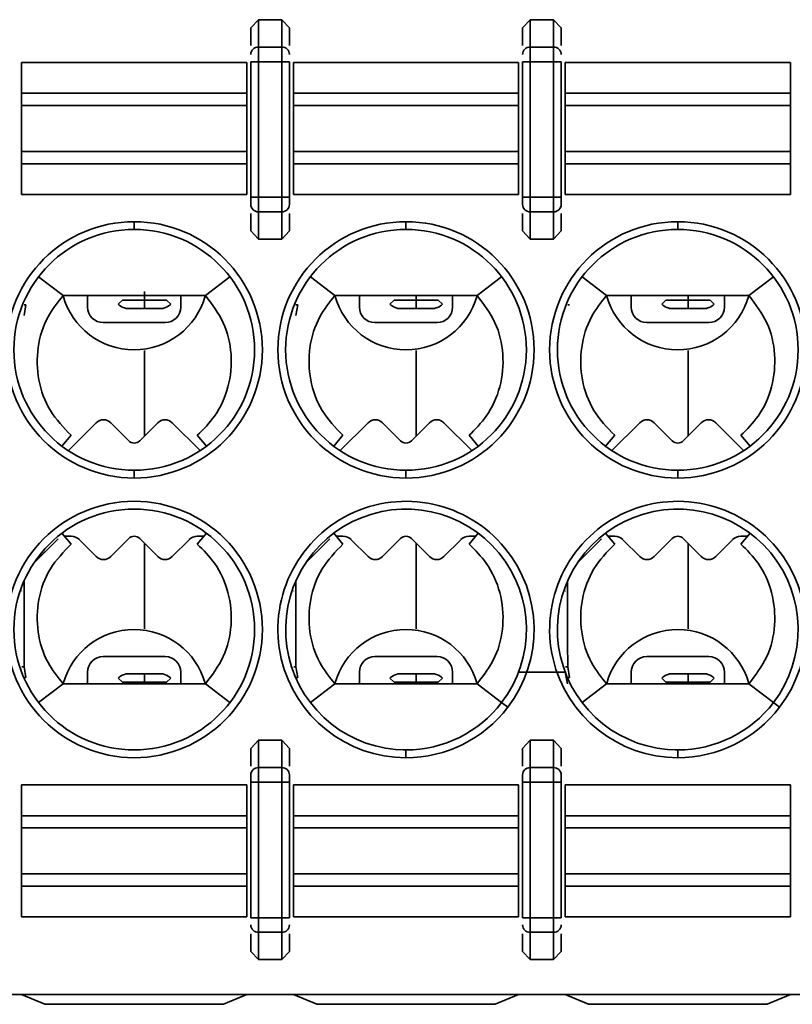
# Model space of a CAD drawing. Header units: millimetres. Extents: x 0 to 420, y 0 to 297.
# Tile 39 of 119: x 140.47 to 145.44, y 248.78 to 255.12. Entities that reach past the tile are written whole.
import ezdxf

# ---------------------------------------------------------------- set-up
doc = ezdxf.new("R2010")
doc.units = ezdxf.units.MM

msp = doc.modelspace()

# ---------------------------------------------------------------- linework, layer by layer
at = {"color": 7, "linetype": 'Continuous', "lineweight": 35}
for p, q in [((141.9565, 255.0619), (142.0065, 255.1151)), ((142.0065, 255.1151), (142.0065, 254.9389)), ((142.0065, 255.1151), (142.1565, 255.1151)), ((142.1565, 255.1151), (142.1565, 254.9389)), ((142.1565, 255.1151), (142.2065, 255.0619)), ((143.7065, 255.0619), (143.7565, 255.1151)), ((143.7565, 255.1151), (143.7565, 254.9389)), ((143.7565, 255.1151), (143.9065, 255.1151)), ((143.9065, 254.9389), (143.9065, 255.1151)), ((143.9065, 255.1151), (143.9565, 255.0619)), ((141.9565, 255.0619), (141.9565, 254.9491)), ((142.2065, 254.9491), (142.2065, 255.0619)), ((143.7065, 255.0619), (143.7065, 254.9491)), ((143.9565, 254.9491), (143.9565, 255.0619)), ((142.0065, 254.9389), (142.0065, 254.8449)), ((142.0065, 254.9389), (142.1565, 254.9389)), ((142.1565, 254.9389), (142.1565, 254.8449)), ((143.7565, 254.9389), (143.7565, 254.8449)), ((143.7565, 254.9389), (143.9065, 254.9389)), ((143.9065, 254.8449), (143.9065, 254.9389)), ((140.4815, 254.6415), (140.4815, 254.84)), ((140.4815, 254.84), (141.9315, 254.84)), ((141.9315, 254.6415), (141.9315, 254.84)), ((141.9565, 254.8449), (142.0065, 254.8449)), ((141.9565, 254.8449), (141.9565, 253.9727)), ((142.0065, 253.9727), (142.0065, 254.8449)), ((142.0065, 254.8449), (142.1565, 254.8449)), ((142.1565, 254.8449), (142.2065, 254.8449)), ((142.1565, 254.8449), (142.1565, 253.9727)), ((142.2065, 253.9727), (142.2065, 254.8449)), ((142.2315, 254.6415), (142.2315, 254.84)), ((142.2315, 254.84), (143.6815, 254.84)), ((143.6815, 254.6415), (143.6815, 254.84)), ((143.7065, 254.8449), (143.7565, 254.8449)), ((143.7065, 254.8449), (143.7065, 253.9727)), ((143.7565, 254.8449), (143.9065, 254.8449)), ((143.7565, 253.9727), (143.7565, 254.8449)), ((143.9065, 254.8449), (143.9565, 254.8449)), ((143.9065, 254.8449), (143.9065, 253.9727)), ((143.9565, 253.9727), (143.9565, 254.8449)), ((143.9815, 254.6415), (143.9815, 254.84)), ((143.9815, 254.84), (145.4315, 254.84)), ((145.4315, 254.6415), (145.4315, 254.84)), ((140.4815, 254.5626), (140.4815, 254.6415)), ((140.4815, 254.6415), (141.9315, 254.6415)), ((141.9315, 254.5626), (141.9315, 254.6415)), ((142.2315, 254.5626), (142.2315, 254.6415)), ((142.2315, 254.6415), (143.6815, 254.6415)), ((143.6815, 254.5626), (143.6815, 254.6415)), ((143.9815, 254.5626), (143.9815, 254.6415)), ((143.9815, 254.6415), (145.4315, 254.6415)), ((145.4315, 254.5626), (145.4315, 254.6415)), ((140.4815, 254.2673), (140.4815, 254.5626)), ((140.4815, 254.5626), (141.9315, 254.5626)), ((141.9315, 254.2673), (141.9315, 254.5626)), ((142.2315, 254.2673), (142.2315, 254.5626)), ((142.2315, 254.5626), (143.6815, 254.5626)), ((143.6815, 254.2673), (143.6815, 254.5626)), ((143.9815, 254.2673), (143.9815, 254.5626)), ((143.9815, 254.5626), (145.4315, 254.5626)), ((145.4315, 254.2673), (145.4315, 254.5626)), ((140.4815, 254.1884), (140.4815, 254.2673)), ((141.9315, 254.2673), (140.4815, 254.2673)), ((141.9315, 254.1884), (141.9315, 254.2673)), ((142.2315, 254.1884), (142.2315, 254.2673)), ((143.6815, 254.2673), (142.2315, 254.2673)), ((143.6815, 254.1884), (143.6815, 254.2673)), ((143.9815, 254.1884), (143.9815, 254.2673)), ((145.4315, 254.2673), (143.9815, 254.2673)), ((145.4315, 254.1884), (145.4315, 254.2673)), ((140.4815, 253.99), (140.4815, 254.1884)), ((141.9315, 254.1884), (140.4815, 254.1884)), ((141.9315, 253.99), (141.9315, 254.1884)), ((142.2315, 253.99), (142.2315, 254.1884)), ((142.2315, 254.1884), (143.6815, 254.1884)), ((143.6815, 253.99), (143.6815, 254.1884)), ((143.9815, 253.99), (143.9815, 254.1884)), ((143.9815, 254.1884), (145.4315, 254.1884)), ((145.4315, 253.99), (145.4315, 254.1884)), ((141.9315, 253.99), (140.4815, 253.99)), ((142.0065, 253.9727), (141.9565, 253.9727)), ((142.0065, 253.8787), (142.0065, 253.9727)), ((142.1565, 253.9727), (142.0065, 253.9727)), ((142.1565, 253.8787), (142.1565, 253.9727)), ((142.2065, 253.9727), (142.1565, 253.9727)), ((143.6815, 253.99), (142.2315, 253.99)), ((143.7565, 253.9727), (143.7065, 253.9727)), ((143.7565, 253.8787), (143.7565, 253.9727)), ((143.9065, 253.9727), (143.7565, 253.9727)), ((143.9065, 253.8787), (143.9065, 253.9727)), ((143.9565, 253.9727), (143.9065, 253.9727)), ((145.4315, 253.99), (143.9815, 253.99)), ((141.9565, 253.8686), (141.9565, 253.7557)), ((142.1565, 253.8787), (142.0065, 253.8787)), ((142.0065, 253.7025), (142.0065, 253.8787)), ((142.1565, 253.7025), (142.1565, 253.8787)), ((142.2065, 253.7557), (142.2065, 253.8686)), ((143.7065, 253.8686), (143.7065, 253.7557)), ((143.9065, 253.8787), (143.7565, 253.8787)), ((143.7565, 253.7025), (143.7565, 253.8787)), ((143.9065, 253.7025), (143.9065, 253.8787)), ((143.9565, 253.7557), (143.9565, 253.8686)), ((141.2065, 253.815), (141.2065, 253.765)), ((142.9565, 253.765), (142.9565, 253.815)), ((144.7065, 253.765), (144.7065, 253.815)), ((142.0065, 253.7025), (141.9565, 253.7557)), ((142.1565, 253.7025), (142.0065, 253.7025)), ((142.2065, 253.7557), (142.1565, 253.7025)), ((143.7565, 253.7025), (143.7065, 253.7557)), ((143.9065, 253.7025), (143.7565, 253.7025)), ((143.9565, 253.7557), (143.9065, 253.7025)), ((140.5906, 253.4604), (140.7483, 253.34)), ((141.6648, 253.34), (141.8225, 253.4604)), ((142.4983, 253.3399), (142.3407, 253.4604)), ((143.5724, 253.4604), (143.4148, 253.3399)), ((144.0906, 253.4604), (144.2483, 253.34)), ((145.1648, 253.34), (145.3225, 253.4604)), ((140.7483, 253.34), (141.6648, 253.34)), ((140.9065, 253.2652), (140.9065, 253.34)), ((141.2724, 253.3376), (141.2724, 253.3104)), ((141.5065, 253.34), (141.5065, 253.2652)), ((142.4983, 253.34), (143.4148, 253.34)), ((142.6565, 253.2652), (142.6565, 253.34)), ((143.0224, 253.3376), (143.0224, 253.3104)), ((143.2565, 253.34), (143.2565, 253.2652)), ((144.2483, 253.34), (145.1648, 253.34)), ((144.4065, 253.2652), (144.4065, 253.34)), ((144.7724, 253.3376), (144.7724, 253.3104)), ((145.0065, 253.34), (145.0065, 253.2652)), ((140.5096, 253.2801), (140.4978, 253.2801)), ((140.5096, 253.2801), (140.4982, 253.2104)), ((141.103, 253.2833), (141.1301, 253.3104)), ((141.1301, 253.3104), (141.2724, 253.3104)), ((141.1724, 253.2553), (141.2724, 253.2553)), ((141.2724, 253.3104), (141.2724, 253.2553)), ((141.2724, 253.3104), (141.4146, 253.3104)), ((141.2724, 253.2553), (141.3724, 253.2553)), ((141.4146, 253.3104), (141.4418, 253.2833)), ((142.2596, 253.2801), (142.2478, 253.2801)), ((142.2596, 253.2801), (142.2482, 253.2104)), ((142.853, 253.2833), (142.8801, 253.3104)), ((142.8801, 253.3104), (143.0224, 253.3104)), ((142.9224, 253.2553), (143.0224, 253.2553)), ((143.0224, 253.3104), (143.0224, 253.2553)), ((143.0224, 253.3104), (143.1647, 253.3104)), ((143.0224, 253.2553), (143.1224, 253.2553)), ((143.1647, 253.3104), (143.1918, 253.2833)), ((144.0096, 253.2801), (143.9978, 253.2801)), ((144.603, 253.2833), (144.6301, 253.3104)), ((144.6301, 253.3104), (144.7724, 253.3104)), ((144.6724, 253.2553), (144.7724, 253.2553)), ((144.7724, 253.3104), (144.7724, 253.2553)), ((144.7724, 253.3104), (144.9147, 253.3104)), ((144.7724, 253.2553), (144.8724, 253.2553)), ((144.9147, 253.3104), (144.9418, 253.2833)), ((141.4065, 253.1652), (141.0065, 253.1652)), ((143.1565, 253.1652), (142.7565, 253.1652)), ((144.9065, 253.1652), (144.5065, 253.1652)), ((141.2724, 252.9868), (141.2724, 252.4353)), ((143.0224, 252.9868), (143.0224, 252.4353)), ((144.7724, 252.9868), (144.7724, 252.4353)), ((140.7826, 252.3412), (140.9624, 252.521)), ((141.055, 252.521), (141.1712, 252.4048)), ((141.2419, 252.4048), (141.3581, 252.521)), ((141.4507, 252.521), (141.6305, 252.3412)), ((142.5326, 252.3412), (142.7124, 252.521)), ((142.805, 252.521), (142.9212, 252.4048)), ((142.9919, 252.4048), (143.1081, 252.521)), ((143.2007, 252.521), (143.3805, 252.3412)), ((144.2826, 252.3412), (144.4624, 252.521)), ((144.555, 252.521), (144.6712, 252.4048)), ((144.7419, 252.4048), (144.8581, 252.521)), ((144.9507, 252.521), (145.1305, 252.3412)), ((140.8004, 252.44), (140.7409, 252.3704)), ((141.6127, 252.44), (141.6722, 252.3705)), ((142.5504, 252.44), (142.4909, 252.3704)), ((143.3627, 252.44), (143.4222, 252.3705)), ((144.3004, 252.44), (144.2409, 252.3704)), ((145.1127, 252.44), (145.1722, 252.3705)), ((141.2065, 252.215), (141.2065, 252.165)), ((142.9565, 252.215), (142.9565, 252.165)), ((144.7065, 252.215), (144.7065, 252.165)), ((140.7409, 251.8095), (140.8004, 251.7399)), ((141.6722, 251.8095), (141.6127, 251.7399)), ((142.4909, 251.8095), (142.5504, 251.7399)), ((143.4222, 251.8095), (143.3627, 251.7399)), ((144.2409, 251.8095), (144.3004, 251.7399)), ((145.1722, 251.8095), (145.1127, 251.7399)), ((140.7158, 251.7737), (140.5613, 251.6193)), ((140.7096, 251.7682), (140.5627, 251.6213)), ((140.8005, 251.7902), (140.7626, 251.7902)), ((140.9624, 251.6593), (140.8535, 251.7682)), ((141.1712, 251.7755), (141.055, 251.6593)), ((141.3581, 251.6593), (141.2419, 251.7755)), ((141.2724, 251.7451), (141.2724, 251.1935)), ((141.5596, 251.7682), (141.4507, 251.6593)), ((141.6505, 251.7902), (141.6126, 251.7902)), ((142.4658, 251.7737), (142.3113, 251.6193)), ((142.4596, 251.7682), (142.3127, 251.6213)), ((142.5505, 251.7902), (142.5126, 251.7902)), ((142.7124, 251.6593), (142.6035, 251.7682)), ((142.9212, 251.7755), (142.805, 251.6593)), ((143.1081, 251.6593), (142.9919, 251.7755)), ((143.0224, 251.7451), (143.0224, 251.1935)), ((143.3096, 251.7682), (143.2007, 251.6593)), ((143.4005, 251.7902), (143.3626, 251.7902)), ((144.2158, 251.7737), (144.0613, 251.6193)), ((144.2096, 251.7682), (144.0627, 251.6213)), ((144.3005, 251.7902), (144.2626, 251.7902)), ((144.4624, 251.6593), (144.3535, 251.7682)), ((144.6712, 251.7755), (144.555, 251.6593)), ((144.8581, 251.6593), (144.7419, 251.7755)), ((144.7724, 251.7451), (144.7724, 251.1935)), ((145.0596, 251.7682), (144.9507, 251.6593)), ((145.1505, 251.7902), (145.1126, 251.7902)), ((140.4974, 251.5025), (140.4974, 251.0501)), ((142.2474, 251.5025), (142.2474, 251.0501)), ((143.9974, 251.5025), (143.9974, 251.0501)), ((141.0065, 251.0152), (141.4065, 251.0152)), ((142.7565, 251.0152), (143.1565, 251.0152)), ((144.5065, 251.0152), (144.9065, 251.0152)), ((140.4982, 250.9503), (140.5096, 250.8806)), ((140.9065, 250.84), (140.9065, 250.9152)), ((141.5065, 250.9152), (141.5065, 250.84)), ((142.2482, 250.9503), (142.2596, 250.8806)), ((142.6565, 250.84), (142.6565, 250.9152)), ((143.2565, 250.9152), (143.2565, 250.84)), ((143.9814, 250.9152), (143.6815, 250.9152)), ((143.9814, 250.9152), (143.9964, 250.84)), ((143.9982, 250.9503), (144.0096, 250.8806)), ((144.4065, 250.84), (144.4065, 250.9152)), ((145.0065, 250.9152), (145.0065, 250.84)), ((140.4978, 250.8806), (140.5096, 250.8806)), ((141.103, 250.8773), (141.1301, 250.8502)), ((141.2724, 250.8502), (141.1301, 250.8502)), ((141.2724, 250.9053), (141.1724, 250.9053)), ((141.2724, 250.9053), (141.2724, 250.8502)), ((141.3724, 250.9053), (141.2724, 250.9053)), ((141.2724, 250.8502), (141.2724, 250.8425)), ((141.4146, 250.8502), (141.2724, 250.8502)), ((141.4146, 250.8502), (141.4418, 250.8773)), ((142.2478, 250.8806), (142.2596, 250.8806)), ((142.853, 250.8773), (142.8801, 250.8502)), ((143.0224, 250.8502), (142.8801, 250.8502)), ((143.0224, 250.9053), (142.9224, 250.9053)), ((143.0224, 250.9053), (143.0224, 250.8502)), ((143.1224, 250.9053), (143.0224, 250.9053)), ((143.1646, 250.8502), (143.0224, 250.8502)), ((143.0224, 250.8502), (143.0224, 250.8425)), ((143.1646, 250.8502), (143.1918, 250.8773)), ((143.9978, 250.8806), (144.0096, 250.8806)), ((144.603, 250.8773), (144.6301, 250.8502)), ((144.7724, 250.8502), (144.6301, 250.8502)), ((144.7724, 250.9053), (144.6724, 250.9053)), ((144.7724, 250.9053), (144.7724, 250.8502)), ((144.8724, 250.9053), (144.7724, 250.9053)), ((144.9147, 250.8502), (144.7724, 250.8502)), ((144.7724, 250.8502), (144.7724, 250.8425)), ((144.9147, 250.8502), (144.9418, 250.8773)), ((140.7483, 250.84), (140.5906, 250.7195)), ((140.7483, 250.84), (141.6648, 250.84)), ((141.6648, 250.84), (141.8224, 250.7196)), ((142.3407, 250.7196), (142.4983, 250.84)), ((142.4983, 250.84), (143.4148, 250.84)), ((143.4148, 250.84), (143.5724, 250.7196)), ((144.0907, 250.7196), (144.2483, 250.84)), ((144.2483, 250.84), (145.1648, 250.84)), ((145.1648, 250.84), (145.3224, 250.7196)), ((143.5725, 250.7195), (143.6122, 250.6892)), ((145.3225, 250.7195), (145.3622, 250.6892)), ((141.9565, 250.4242), (142.0065, 250.4774)), ((142.0065, 250.4774), (142.0065, 250.3012)), ((142.0065, 250.4774), (142.1565, 250.4774)), ((142.1565, 250.3012), (142.1565, 250.4774)), ((142.1565, 250.4774), (142.2065, 250.4242)), ((143.7065, 250.4242), (143.7565, 250.4774)), ((143.7565, 250.4774), (143.7565, 250.3012)), ((143.7565, 250.4774), (143.9065, 250.4774)), ((143.9065, 250.4774), (143.9065, 250.3012)), ((143.9065, 250.4774), (143.9565, 250.4242)), ((141.2242, 250.4152), (141.1889, 250.4152)), ((141.9565, 250.4242), (141.9565, 250.3113)), ((142.2065, 250.3113), (142.2065, 250.4242)), ((142.9742, 250.4152), (142.9389, 250.4152)), ((142.9565, 250.365), (142.9565, 250.415)), ((143.7065, 250.4242), (143.7065, 250.3113)), ((143.9565, 250.3113), (143.9565, 250.4242)), ((144.7242, 250.4152), (144.6889, 250.4152)), ((144.7065, 250.365), (144.7065, 250.415)), ((142.0065, 250.3012), (142.0065, 250.2072)), ((142.0065, 250.3012), (142.1565, 250.3012)), ((142.1565, 250.2072), (142.1565, 250.3012)), ((143.7565, 250.3012), (143.7565, 250.2072)), ((143.7565, 250.3012), (143.9065, 250.3012)), ((143.9065, 250.3012), (143.9065, 250.2072)), ((140.4815, 250.19), (140.4815, 249.9915)), ((140.4815, 250.19), (141.9315, 250.19)), ((141.9315, 250.19), (141.9315, 249.9915)), ((141.9565, 250.2072), (142.0065, 250.2072)), ((141.9565, 250.2072), (141.9565, 249.335)), ((142.0065, 249.335), (142.0065, 250.2072)), ((142.0065, 250.2072), (142.1565, 250.2072)), ((142.1565, 250.2072), (142.2065, 250.2072)), ((142.1565, 250.2072), (142.1565, 249.335)), ((142.2065, 249.335), (142.2065, 250.2072)), ((142.2315, 250.19), (142.2315, 249.9915)), ((142.2315, 250.19), (143.6815, 250.19)), ((143.6815, 250.19), (143.6815, 249.9915)), ((143.7065, 250.2072), (143.7565, 250.2072)), ((143.7065, 250.2072), (143.7065, 249.335)), ((143.7565, 250.2072), (143.9065, 250.2072)), ((143.7565, 249.335), (143.7565, 250.2072)), ((143.9065, 250.2072), (143.9565, 250.2072)), ((143.9065, 250.2072), (143.9065, 249.335)), ((143.9565, 249.335), (143.9565, 250.2072)), ((143.9815, 250.19), (143.9815, 249.9915)), ((143.9815, 250.19), (145.4315, 250.19)), ((145.4315, 250.19), (145.4315, 249.9915)), ((140.4815, 249.9915), (140.4815, 249.9126)), ((141.9315, 249.9915), (140.4815, 249.9915)), ((141.9315, 249.9915), (141.9315, 249.9126)), ((142.2315, 249.9915), (142.2315, 249.9126)), ((143.6815, 249.9915), (142.2315, 249.9915)), ((143.6815, 249.9915), (143.6815, 249.9126)), ((143.9815, 249.9915), (143.9815, 249.9126)), ((143.9815, 249.9915), (145.4315, 249.9915)), ((145.4315, 249.9915), (145.4315, 249.9126)), ((140.4815, 249.9126), (140.4815, 249.6173)), ((140.4815, 249.9126), (141.9315, 249.9126)), ((141.9315, 249.9126), (141.9315, 249.6173)), ((142.2315, 249.9126), (142.2315, 249.6173)), ((142.2315, 249.9126), (143.6815, 249.9126)), ((143.6815, 249.9126), (143.6815, 249.6173)), ((143.9815, 249.9126), (143.9815, 249.6173)), ((143.9815, 249.9126), (145.4315, 249.9126)), ((145.4315, 249.9126), (145.4315, 249.6173)), ((140.4815, 249.6173), (140.4815, 249.5384)), ((141.9315, 249.6173), (140.4815, 249.6173)), ((141.9315, 249.6173), (141.9315, 249.5384)), ((142.2315, 249.6173), (142.2315, 249.5384)), ((143.6815, 249.6173), (142.2315, 249.6173)), ((143.6815, 249.6173), (143.6815, 249.5384)), ((143.9815, 249.6173), (143.9815, 249.5384)), ((145.4315, 249.6173), (143.9815, 249.6173)), ((145.4315, 249.6173), (145.4315, 249.5384)), ((140.4815, 249.5384), (140.4815, 249.34)), ((141.9315, 249.5384), (140.4815, 249.5384)), ((141.9315, 249.5384), (141.9315, 249.34)), ((142.2315, 249.5384), (142.2315, 249.34)), ((143.6815, 249.5384), (142.2315, 249.5384)), ((143.6815, 249.5384), (143.6815, 249.34)), ((143.9815, 249.5384), (143.9815, 249.34)), ((145.4315, 249.5384), (143.9815, 249.5384)), ((145.4315, 249.5384), (145.4315, 249.34)), ((141.9315, 249.34), (140.4815, 249.34)), ((142.0065, 249.335), (141.9565, 249.335)), ((142.0065, 249.241), (142.0065, 249.335)), ((142.1565, 249.335), (142.0065, 249.335)), ((142.1565, 249.241), (142.1565, 249.335)), ((142.2065, 249.335), (142.1565, 249.335)), ((143.6815, 249.34), (142.2315, 249.34)), ((143.7565, 249.335), (143.7065, 249.335)), ((143.7565, 249.241), (143.7565, 249.335)), ((143.9065, 249.335), (143.7565, 249.335)), ((143.9065, 249.241), (143.9065, 249.335)), ((143.9565, 249.335), (143.9065, 249.335)), ((145.4315, 249.34), (143.9815, 249.34)), ((141.9565, 249.2309), (141.9565, 249.118)), ((142.1565, 249.241), (142.0065, 249.241)), ((142.0065, 249.0648), (142.0065, 249.241)), ((142.1565, 249.0648), (142.1565, 249.241)), ((142.2065, 249.118), (142.2065, 249.2309)), ((143.7065, 249.2309), (143.7065, 249.118)), ((143.9065, 249.241), (143.7565, 249.241)), ((143.7565, 249.0648), (143.7565, 249.241)), ((143.9065, 249.0648), (143.9065, 249.241)), ((143.9565, 249.118), (143.9565, 249.2309)), ((142.0065, 249.0648), (141.9565, 249.118)), ((142.2065, 249.118), (142.1565, 249.0648)), ((143.7565, 249.0648), (143.7065, 249.118)), ((143.9565, 249.118), (143.9065, 249.0648)), ((142.1565, 249.0648), (142.0065, 249.0648)), ((143.9065, 249.0648), (143.7565, 249.0648)), ((136.8243, 248.84), (156.2815, 248.84)), ((140.4815, 248.84), (140.6315, 248.7775)), ((141.7815, 248.7775), (141.9315, 248.84)), ((142.2315, 248.84), (142.3815, 248.7775)), ((143.5315, 248.7775), (143.6815, 248.84)), ((143.9815, 248.84), (144.1315, 248.7775)), ((145.2815, 248.7775), (145.4315, 248.84)), ((140.6315, 248.7775), (141.7815, 248.7775)), ((142.3815, 248.7775), (143.5315, 248.7775)), ((144.1315, 248.7775), (145.2815, 248.7775))]:
    msp.add_line(p, q, dxfattribs=at)
at = {"color": 8, "linetype": 'Continuous', "lineweight": 35}
for p, q in [((140.4828, 251.4379), (140.4814, 251.4365)), ((142.2328, 251.4379), (142.2314, 251.4365)), ((143.9828, 251.4379), (143.9814, 251.4365)), ((140.4838, 250.9503), (140.4982, 250.9503)), ((142.2338, 250.9503), (142.2482, 250.9503)), ((143.9838, 250.9503), (143.9982, 250.9503))]:
    msp.add_line(p, q, dxfattribs=at)
at = {"color": 7, "linetype": 'Continuous', "lineweight": 35}
for radius in [0.825, 0.775]:
    msp.add_circle((141.2065, 251.19), radius, dxfattribs=at)
for centre, radius, start, end in [((142.0051, 254.8904), 0.0486, 88.27866, 178.15888), ((142.158, 254.8904), 0.0486, 1.84112, 91.72134), ((143.7551, 254.8904), 0.0486, 88.27437, 178.16318), ((143.908, 254.8904), 0.0486, 1.83864, 91.72381), ((142.0051, 253.9273), 0.0486, 181.84058, 271.72244), ((142.158, 253.9273), 0.0486, 268.27756, 358.15942), ((143.7551, 253.9273), 0.0486, 181.83629, 271.72673), ((143.908, 253.9273), 0.0486, 268.27509, 358.16189), ((141.2065, 252.99), 0.825, 90, 270), ((141.2065, 252.99), 0.775, 90, 270), ((141.2065, 252.99), 0.825, 270, 90), ((141.2065, 252.99), 0.775, 270, 90), ((142.9565, 252.99), 0.825, 90, 270), ((142.9565, 252.99), 0.775, 90, 270), ((142.9565, 252.99), 0.825, 270, 90), ((142.9565, 252.99), 0.775, 270, 90), ((144.7065, 252.99), 0.825, 90, 270), ((144.7065, 252.99), 0.775, 90, 270), ((144.7065, 252.99), 0.825, 270, 90), ((144.7065, 252.99), 0.775, 270, 90), ((141.2065, 253.4652), 0.475, 195.39149, 344.48626), ((142.9565, 253.4652), 0.475, 195.39149, 344.48626), ((144.7065, 253.4652), 0.475, 195.40296, 344.48626), ((141.0065, 253.2652), 0.1, 180, 270), ((141.4065, 253.2652), 0.1, 270, 360), ((142.7565, 253.2652), 0.1, 180, 270), ((143.1565, 253.2652), 0.1, 270, 360), ((144.5065, 253.2652), 0.1, 180, 270), ((144.9065, 253.2652), 0.1, 270, 360), ((141.0087, 252.4746), 0.0655, 45, 135), ((141.4044, 252.4746), 0.0655, 45, 135), ((142.7587, 252.4746), 0.0655, 45, 135), ((143.1544, 252.4746), 0.0655, 45, 135), ((144.5087, 252.4746), 0.0655, 45, 135), ((144.9044, 252.4746), 0.0655, 45, 135), ((141.2065, 252.4402), 0.05, 225, 315.00004), ((142.9565, 252.4402), 0.05, 225, 315.00004), ((144.7065, 252.4402), 0.05, 225, 315.00004), ((142.9565, 251.19), 0.825, 322.62876, 270), ((144.7065, 251.19), 0.825, 322.62876, 270), ((142.9565, 251.19), 0.775, 322.62876, 270), ((144.7065, 251.19), 0.775, 322.62876, 270), ((140.8005, 251.7152), 0.075, 45, 90), ((141.2065, 251.7402), 0.05, 45, 135.00004), ((141.6126, 251.7152), 0.075, 90, 135), ((142.5505, 251.7152), 0.075, 45, 90), ((142.9565, 251.7402), 0.05, 45, 135.00004), ((143.3626, 251.7152), 0.075, 90, 135), ((144.3005, 251.7152), 0.075, 45, 90), ((144.7065, 251.7402), 0.05, 45, 135.00004), ((145.1126, 251.7152), 0.075, 90, 135), ((141.0087, 251.7057), 0.0655, 225, 315), ((141.4044, 251.7057), 0.0655, 225, 315), ((142.7587, 251.7057), 0.0655, 225, 315), ((143.1544, 251.7057), 0.0655, 225, 315), ((144.5087, 251.7057), 0.0655, 225, 315), ((144.9044, 251.7057), 0.0655, 225, 315), ((141.2065, 250.7152), 0.475, 15.73691, 164.53585), ((142.9565, 250.7152), 0.475, 15.3423, 164.53585), ((144.7065, 250.7152), 0.475, 15.24253, 164.45488), ((141.0065, 250.9152), 0.1, 90, 180), ((141.4065, 250.9152), 0.1, 0, 90), ((142.7565, 250.9152), 0.1, 90, 180), ((143.1565, 250.9152), 0.1, 0, 90), ((144.5065, 250.9152), 0.1, 90, 180), ((144.9065, 250.9152), 0.1, 0, 90), ((142.9565, 251.19), 0.775, 270, 322.62876), ((144.7065, 251.19), 0.775, 270, 322.62876), ((142.9565, 251.19), 0.825, 270, 322.62876), ((144.7065, 251.19), 0.825, 270, 322.62876), ((142.0051, 250.2526), 0.0486, 88.27756, 178.15942), ((142.158, 250.2526), 0.0486, 1.84058, 91.72244), ((143.7551, 250.2526), 0.0486, 88.27327, 178.16371), ((143.908, 250.2526), 0.0486, 1.83811, 91.72491), ((142.0051, 249.2896), 0.0486, 181.84058, 271.72244), ((142.158, 249.2896), 0.0486, 268.27756, 358.15942), ((143.7551, 249.2895), 0.0486, 181.83629, 271.72673), ((143.908, 249.2895), 0.0486, 268.27509, 358.16189)]:
    msp.add_arc(centre, radius, start, end, dxfattribs=at)
for points, knots in [([(141.9565, 253.9727), (141.9565, 253.9676), (141.9565, 253.9574), (141.9565, 253.9437), (141.9565, 253.9321), (141.9565, 253.9278), (141.9565, 253.9257)], [0, 0, 0, 0, 0.2485926, 0.4999984, 0.7488151, 1, 1, 1, 1]), ([(142.2065, 253.9257), (142.2065, 253.9278), (142.2065, 253.9321), (142.2065, 253.9436), (142.2065, 253.9573), (142.2065, 253.9676), (142.2065, 253.9727)], [0, 0, 0, 0, 0.248209, 0.499719, 0.748435, 1, 1, 1, 1]), ([(143.7065, 253.9727), (143.7065, 253.9676), (143.7065, 253.9574), (143.7065, 253.9437), (143.7065, 253.9321), (143.7065, 253.9278), (143.7065, 253.9257)], [0, 0, 0, 0, 0.2485926, 0.4999984, 0.7488151, 1, 1, 1, 1]), ([(143.9565, 253.9257), (143.9565, 253.9278), (143.9565, 253.9321), (143.9565, 253.9436), (143.9565, 253.9573), (143.9565, 253.9676), (143.9565, 253.9727)], [0, 0, 0, 0, 0.248209, 0.499719, 0.748435, 1, 1, 1, 1]), ([(140.8003, 252.44), (140.7516, 252.4906), (140.6542, 252.592), (140.5817, 252.7946), (140.5767, 253.0057), (140.6355, 253.1972), (140.7135, 253.2959), (140.7483, 253.34)], [0, 0, 0, 0, 0.208496, 0.417035, 0.625465, 0.83302, 1, 1, 1, 1]), ([(141.2724, 253.3658), (141.2724, 253.3652), (141.2724, 253.3502), (141.2724, 253.3282), (141.2724, 253.3163), (141.2724, 253.3104)], [0, 0, 0, 0, 0.020277, 0.510137, 1, 1, 1, 1]), ([(141.6648, 253.34), (141.7075, 253.2838), (141.7928, 253.1716), (141.8412, 252.9614), (141.8214, 252.751), (141.7407, 252.568), (141.6521, 252.4794), (141.6127, 252.44)], [0, 0, 0, 0, 0.209017, 0.418061, 0.626757, 0.834184, 1, 1, 1, 1]), ([(142.5504, 252.4399), (142.5016, 252.4906), (142.4042, 252.592), (142.3317, 252.7946), (142.3267, 253.0057), (142.3855, 253.1972), (142.4635, 253.2959), (142.4983, 253.34)], [0, 0, 0, 0, 0.208493, 0.417029, 0.625458, 0.83301, 1, 1, 1, 1]), ([(143.4148, 253.34), (143.4575, 253.2838), (143.5428, 253.1716), (143.5912, 252.9614), (143.5714, 252.7509), (143.4907, 252.568), (143.4021, 252.4793), (143.3627, 252.44)], [0, 0, 0, 0, 0.209021, 0.418065, 0.626763, 0.834193, 1, 1, 1, 1]), ([(144.3004, 252.4399), (144.2516, 252.4906), (144.1542, 252.592), (144.0817, 252.7946), (144.0767, 253.0057), (144.1355, 253.1972), (144.2135, 253.2959), (144.2483, 253.34)], [0, 0, 0, 0, 0.208493, 0.417029, 0.625457, 0.83301, 1, 1, 1, 1]), ([(145.1648, 253.34), (145.2075, 253.2838), (145.2928, 253.1716), (145.3412, 252.9614), (145.3214, 252.7509), (145.2407, 252.568), (145.1521, 252.4793), (145.1127, 252.44)], [0, 0, 0, 0, 0.209021, 0.418065, 0.626763, 0.834193, 1, 1, 1, 1]), ([(141.1724, 253.2553), (141.1693, 253.2554), (141.1626, 253.2556), (141.1489, 253.2577), (141.1223, 253.2662), (141.1113, 253.2759), (141.103, 253.2833)], [0, 0, 0, 0, 0.069067, 0.146997, 0.34924, 1, 1, 1, 1]), ([(141.4418, 253.2833), (141.4334, 253.2759), (141.4225, 253.2662), (141.3958, 253.2577), (141.3821, 253.2556), (141.3755, 253.2554), (141.3724, 253.2553)], [0, 0, 0, 0, 0.6507674, 0.85305, 0.9309319, 1, 1, 1, 1]), ([(142.9224, 253.2553), (142.9193, 253.2554), (142.9126, 253.2556), (142.8989, 253.2577), (142.8723, 253.2662), (142.8613, 253.2759), (142.853, 253.2833)], [0, 0, 0, 0, 0.069042, 0.14695, 0.349218, 1, 1, 1, 1]), ([(143.1918, 253.2833), (143.1834, 253.2759), (143.1725, 253.2662), (143.1458, 253.2577), (143.1321, 253.2556), (143.1255, 253.2554), (143.1224, 253.2553)], [0, 0, 0, 0, 0.650766, 0.853029, 0.930959, 1, 1, 1, 1]), ([(144.6724, 253.2553), (144.6693, 253.2554), (144.6626, 253.2556), (144.6489, 253.2577), (144.6223, 253.2662), (144.6113, 253.2759), (144.603, 253.2833)], [0, 0, 0, 0, 0.069042, 0.14695, 0.349219, 1, 1, 1, 1]), ([(144.9418, 253.2833), (144.9334, 253.2759), (144.9224, 253.2662), (144.8958, 253.2577), (144.8821, 253.2556), (144.8755, 253.2554), (144.8724, 253.2553)], [0, 0, 0, 0, 0.6507652, 0.8530293, 0.9309595, 1, 1, 1, 1]), ([(140.8003, 251.74), (140.7516, 251.6893), (140.6542, 251.5879), (140.5817, 251.3853), (140.5767, 251.1742), (140.6355, 250.9827), (140.7135, 250.884), (140.7483, 250.84)], [0, 0, 0, 0, 0.208496, 0.417035, 0.625465, 0.83302, 1, 1, 1, 1]), ([(141.6648, 250.84), (141.7075, 250.8961), (141.7928, 251.0083), (141.8412, 251.2185), (141.8214, 251.429), (141.7407, 251.6119), (141.6521, 251.7006), (141.6127, 251.74)], [0, 0, 0, 0, 0.209019, 0.418063, 0.62676, 0.83419, 1, 1, 1, 1]), ([(142.5503, 251.74), (142.5016, 251.6893), (142.4042, 251.5879), (142.3317, 251.3853), (142.3267, 251.1742), (142.3855, 250.9827), (142.4635, 250.884), (142.4983, 250.8399)], [0, 0, 0, 0, 0.208494, 0.417031, 0.625459, 0.833012, 1, 1, 1, 1]), ([(143.4148, 250.84), (143.4575, 250.8961), (143.5428, 251.0083), (143.5912, 251.2185), (143.5714, 251.429), (143.4907, 251.6119), (143.4021, 251.7006), (143.3627, 251.74)], [0, 0, 0, 0, 0.209021, 0.418065, 0.626763, 0.834193, 1, 1, 1, 1]), ([(144.3003, 251.74), (144.2516, 251.6893), (144.1542, 251.5879), (144.0817, 251.3853), (144.0767, 251.1742), (144.1355, 250.9827), (144.2135, 250.884), (144.2483, 250.8399)], [0, 0, 0, 0, 0.208494, 0.417031, 0.625459, 0.833012, 1, 1, 1, 1]), ([(145.1648, 250.84), (145.2075, 250.8961), (145.2928, 251.0083), (145.3412, 251.2185), (145.3214, 251.429), (145.2407, 251.6119), (145.1521, 251.7006), (145.1127, 251.74)], [0, 0, 0, 0, 0.209021, 0.418065, 0.626763, 0.834193, 1, 1, 1, 1]), ([(140.4974, 251.0501), (140.4974, 251.0375), (140.4976, 251.0121), (140.4978, 250.9798), (140.498, 250.9565), (140.4981, 250.9523), (140.4982, 250.9503)], [0, 0, 0, 0, 0.250001, 0.499999, 0.749999, 1, 1, 1, 1]), ([(142.2474, 251.0501), (142.2474, 251.0375), (142.2476, 251.0121), (142.2478, 250.9798), (142.248, 250.9565), (142.2481, 250.9523), (142.2482, 250.9503)], [0, 0, 0, 0, 0.250001, 0.499999, 0.749999, 1, 1, 1, 1]), ([(143.9974, 251.0501), (143.9974, 251.0375), (143.9976, 251.0121), (143.9978, 250.9798), (143.998, 250.9565), (143.9981, 250.9523), (143.9982, 250.9503)], [0, 0, 0, 0, 0.250001, 0.499999, 0.749999, 1, 1, 1, 1]), ([(141.103, 250.8773), (141.1113, 250.8847), (141.1223, 250.8944), (141.1489, 250.9029), (141.1626, 250.905), (141.1692, 250.9052), (141.1724, 250.9053)], [0, 0, 0, 0, 0.6494254, 0.8521519, 0.9305018, 1, 1, 1, 1]), ([(141.3724, 250.9053), (141.3755, 250.9052), (141.3821, 250.905), (141.3958, 250.9029), (141.4225, 250.8944), (141.4334, 250.8847), (141.4418, 250.8773)], [0, 0, 0, 0, 0.069445, 0.147796, 0.350563, 1, 1, 1, 1]), ([(142.853, 250.8773), (142.8613, 250.8847), (142.8723, 250.8944), (142.8989, 250.9029), (142.9126, 250.905), (142.9192, 250.9052), (142.9224, 250.9053)], [0, 0, 0, 0, 0.649448, 0.852201, 0.930554, 1, 1, 1, 1]), ([(143.1224, 250.9053), (143.1255, 250.9052), (143.1321, 250.905), (143.1458, 250.9029), (143.1725, 250.8944), (143.1834, 250.8847), (143.1918, 250.8773)], [0, 0, 0, 0, 0.069472, 0.147823, 0.350569, 1, 1, 1, 1]), ([(144.603, 250.8773), (144.6113, 250.8847), (144.6223, 250.8944), (144.6489, 250.9029), (144.6626, 250.905), (144.6692, 250.9052), (144.6724, 250.9053)], [0, 0, 0, 0, 0.649449, 0.852201, 0.930554, 1, 1, 1, 1]), ([(144.8724, 250.9053), (144.8755, 250.9052), (144.8821, 250.905), (144.8958, 250.9029), (144.9225, 250.8944), (144.9334, 250.8847), (144.9418, 250.8773)], [0, 0, 0, 0, 0.069472, 0.147822, 0.350569, 1, 1, 1, 1]), ([(141.9565, 250.2542), (141.9565, 250.2521), (141.9565, 250.2478), (141.9565, 250.2363), (141.9565, 250.2226), (141.9565, 250.2124), (141.9565, 250.2072)], [0, 0, 0, 0, 0.2485868, 0.4999908, 0.7488038, 1, 1, 1, 1]), ([(142.2065, 250.2072), (142.2065, 250.2123), (142.2065, 250.2225), (142.2065, 250.2362), (142.2065, 250.2478), (142.2065, 250.2521), (142.2065, 250.2542)], [0, 0, 0, 0, 0.2482156, 0.4997263, 0.7484379, 1, 1, 1, 1]), ([(143.7065, 250.2542), (143.7065, 250.2521), (143.7065, 250.2478), (143.7065, 250.2363), (143.7065, 250.2226), (143.7065, 250.2124), (143.7065, 250.2072)], [0, 0, 0, 0, 0.2485868, 0.4999908, 0.7488038, 1, 1, 1, 1]), ([(143.9565, 250.2072), (143.9565, 250.2123), (143.9565, 250.2225), (143.9565, 250.2362), (143.9565, 250.2478), (143.9565, 250.2521), (143.9565, 250.2542)], [0, 0, 0, 0, 0.2482156, 0.4997263, 0.7484379, 1, 1, 1, 1])]:
    msp.add_open_spline(points, degree=3, knots=knots, dxfattribs=at)

doc.saveas('drawing.dxf')
